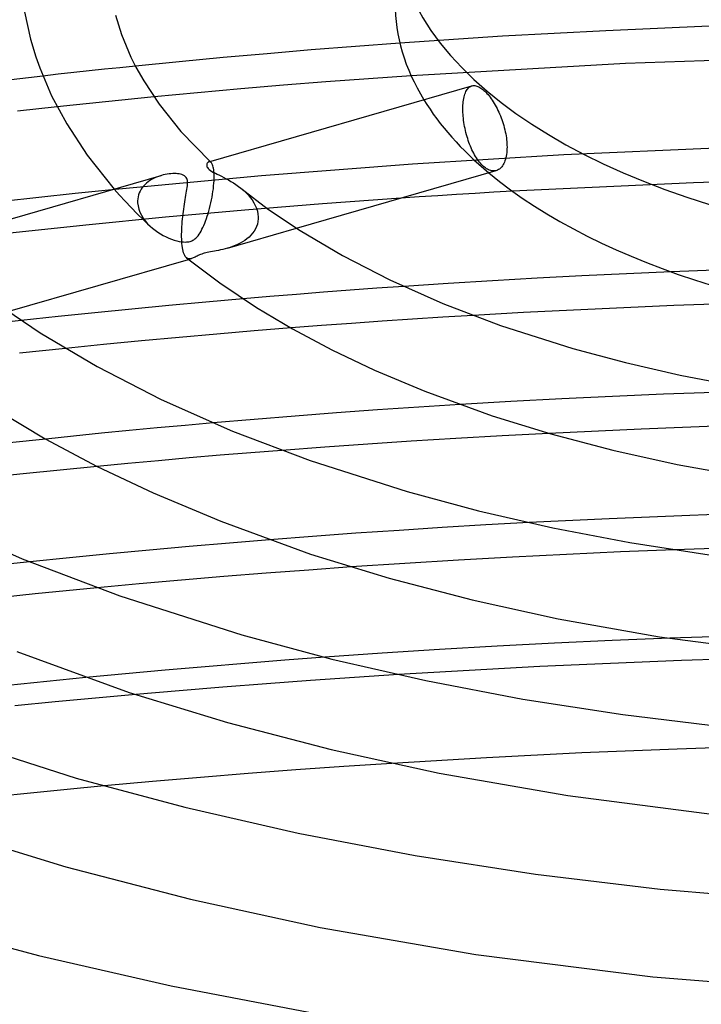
# Model space of a CAD drawing. Header units: millimetres. Extents: x -247 to 247, y -141 to 230.
# Tile 48 of 99: x -47 to -16, y 107 to 151. Entities that reach past the tile are written whole.
import ezdxf

# ---------------------------------------------------------------- set-up
doc = ezdxf.new("R2010")
doc.units = ezdxf.units.MM
doc.layers.add('HIDDEN', color=7, linetype='Continuous')
doc.layers.add('THICK', color=7, linetype='Continuous')

msp = doc.modelspace()

# ---------------------------------------------------------------- linework, layer by layer
at = {"layer": 'HIDDEN'}
for p, q in [((-20.449, 150.996), (-25.124, 150.74)), ((-15.762, 151.2), (-20.449, 150.996)), ((-25.124, 150.74), (-29.779, 150.431)), ((-9.786, 149.842), (-19.545, 149.509)), ((-43.864, 149.17), (-44.562, 149.094)), ((-43.165, 149.244), (-43.864, 149.17)), ((-42.465, 149.318), (-43.165, 149.244)), ((-41.765, 149.39), (-42.465, 149.318)), ((-19.545, 149.509), (-29.268, 148.955)), ((-45.26, 149.018), (-45.958, 148.94)), ((-44.562, 149.094), (-45.26, 149.018)), ((-26.785, 148.234), (-26.76, 148.282)), ((-26.76, 148.282), (-26.732, 148.326)), ((-26.732, 148.326), (-26.703, 148.364)), ((-26.703, 148.364), (-26.673, 148.398)), ((-26.673, 148.398), (-26.641, 148.427)), ((-26.641, 148.427), (-26.607, 148.452)), ((-26.607, 148.452), (-26.571, 148.472)), ((-26.571, 148.472), (-26.533, 148.488)), ((-42.387, 147.843), (-43.12, 147.769)), ((-41.653, 147.917), (-42.387, 147.843)), ((-40.92, 147.989), (-41.653, 147.917)), ((-26.905, 147.776), (-26.895, 147.852)), ((-26.895, 147.852), (-26.882, 147.925)), ((-26.882, 147.925), (-26.867, 147.995)), ((-26.867, 147.995), (-26.85, 148.061)), ((-26.85, 148.061), (-26.831, 148.123)), ((-26.831, 148.123), (-26.809, 148.181)), ((-26.809, 148.181), (-26.785, 148.234)), ((-44.582, 147.616), (-45.311, 147.538)), ((-43.852, 147.693), (-44.582, 147.616)), ((-43.12, 147.769), (-43.852, 147.693)), ((-26.923, 147.449), (-26.922, 147.533)), ((-26.922, 147.369), (-26.923, 147.449)), ((-26.922, 147.533), (-26.919, 147.616)), ((-26.919, 147.286), (-26.922, 147.369)), ((-26.919, 147.616), (-26.913, 147.697)), ((-26.913, 147.697), (-26.905, 147.776)), ((-26.914, 147.2), (-26.919, 147.286)), ((-26.908, 147.112), (-26.914, 147.2)), ((-26.899, 147.023), (-26.908, 147.112)), ((-26.888, 146.931), (-26.899, 147.023)), ((-26.875, 146.839), (-26.888, 146.931)), ((-26.86, 146.746), (-26.875, 146.839)), ((-26.843, 146.652), (-26.86, 146.746)), ((-26.825, 146.558), (-26.843, 146.652)), ((-26.804, 146.465), (-26.825, 146.558)), ((-26.782, 146.372), (-26.804, 146.465)), ((-26.758, 146.28), (-26.782, 146.372)), ((-26.732, 146.189), (-26.758, 146.28)), ((-26.705, 146.1), (-26.732, 146.189)), ((-26.677, 146.014), (-26.705, 146.1)), ((-26.647, 145.929), (-26.677, 146.014)), ((-26.616, 145.845), (-26.647, 145.929)), ((-26.583, 145.762), (-26.616, 145.845)), ((-26.548, 145.679), (-26.583, 145.762)), ((-26.512, 145.598), (-26.548, 145.679)), ((-26.474, 145.518), (-26.512, 145.598)), ((-15.442, 145.674), (-22.342, 145.367)), ((-22.342, 145.367), (-29.211, 144.949)), ((-26.434, 145.441), (-26.474, 145.518)), ((-26.393, 145.366), (-26.434, 145.441)), ((-26.351, 145.294), (-26.393, 145.366)), ((-26.308, 145.224), (-26.351, 145.294)), ((-26.264, 145.158), (-26.308, 145.224)), ((-26.219, 145.096), (-26.264, 145.158)), ((-38.425, 145.055), (-38.441, 145.05)), ((-38.408, 145.056), (-38.425, 145.055)), ((-38.391, 145.054), (-38.408, 145.056)), ((-38.373, 145.048), (-38.391, 145.054)), ((-38.384, 145.067), (-38.377, 145.06)), ((-38.377, 145.06), (-38.369, 145.053)), ((-38.356, 145.038), (-38.373, 145.048)), ((-38.369, 145.053), (-38.362, 145.045)), ((-38.362, 145.045), (-38.354, 145.038)), ((-38.339, 145.024), (-38.356, 145.038)), ((-38.354, 145.038), (-38.346, 145.031)), ((-38.346, 145.031), (-38.339, 145.024)), ((-38.32, 145.004), (-38.339, 145.024)), ((-38.302, 144.977), (-38.32, 145.004)), ((-38.284, 144.945), (-38.302, 144.977)), ((-38.268, 144.907), (-38.284, 144.945)), ((-38.252, 144.863), (-38.268, 144.907)), ((-38.239, 144.813), (-38.252, 144.863)), ((-38.226, 144.756), (-38.239, 144.813)), ((-38.216, 144.692), (-38.226, 144.756)), ((-38.208, 144.622), (-38.216, 144.692)), ((-29.211, 144.949), (-36.047, 144.421)), ((-26.174, 145.037), (-26.219, 145.096)), ((-26.128, 144.982), (-26.174, 145.037)), ((-26.082, 144.932), (-26.128, 144.982)), ((-26.036, 144.885), (-26.082, 144.932)), ((-25.991, 144.843), (-26.036, 144.885)), ((-25.945, 144.804), (-25.991, 144.843)), ((-25.899, 144.769), (-25.945, 144.804)), ((-25.852, 144.737), (-25.899, 144.769)), ((-25.804, 144.71), (-25.852, 144.737)), ((-25.756, 144.686), (-25.804, 144.71)), ((-25.709, 144.666), (-25.756, 144.686)), ((-25.661, 144.651), (-25.709, 144.666)), ((-36.047, 144.421), (-42.833, 143.783)), ((-41.029, 144.246), (-41.11, 144.196)), ((-40.945, 144.292), (-41.029, 144.246)), ((-40.859, 144.333), (-40.945, 144.292)), ((-40.77, 144.37), (-40.859, 144.333)), ((-40.68, 144.402), (-40.77, 144.37)), ((-40.59, 144.43), (-40.68, 144.402)), ((-38.201, 144.545), (-38.208, 144.622)), ((-38.198, 144.462), (-38.201, 144.545)), ((-38.2, 144.222), (-38.199, 144.237)), ((-38.2, 144.208), (-38.2, 144.222)), ((-38.199, 144.251), (-38.198, 144.265)), ((-38.199, 144.237), (-38.199, 144.251)), ((-38.196, 144.373), (-38.198, 144.462)), ((-38.198, 144.279), (-38.196, 144.373)), ((-38.198, 144.265), (-38.198, 144.279)), ((-25.614, 144.641), (-25.661, 144.651)), ((-25.568, 144.634), (-25.614, 144.641)), ((-25.522, 144.633), (-25.568, 144.634)), ((-25.477, 144.636), (-25.522, 144.633)), ((-25.434, 144.643), (-25.477, 144.636)), ((-25.391, 144.655), (-25.434, 144.643)), ((-8.245, 144.332), (-16.468, 144.1)), ((-42.728, 143.813), (-42.486, 143.541)), ((-41.505, 143.804), (-41.551, 143.724)), ((-41.453, 143.88), (-41.505, 143.804)), ((-41.395, 143.952), (-41.453, 143.88)), ((-41.331, 144.019), (-41.395, 143.952)), ((-41.262, 144.083), (-41.331, 144.019)), ((-41.188, 144.142), (-41.262, 144.083)), ((-41.11, 144.196), (-41.188, 144.142)), ((-38.25, 143.705), (-38.233, 143.831)), ((-38.233, 143.831), (-38.219, 143.955)), ((-38.219, 143.955), (-38.208, 144.076)), ((-38.208, 144.076), (-38.201, 144.193)), ((-38.201, 144.193), (-38.2, 144.208)), ((-36.988, 143.852), (-36.874, 143.756)), ((-16.468, 144.1), (-24.673, 143.715)), ((-42.486, 143.541), (-42.233, 143.265)), ((-41.658, 143.372), (-41.665, 143.278)), ((-41.643, 143.464), (-41.658, 143.372)), ((-41.62, 143.553), (-41.643, 143.464)), ((-41.589, 143.64), (-41.62, 143.553)), ((-41.551, 143.724), (-41.589, 143.64)), ((-38.318, 143.318), (-38.293, 143.447)), ((-38.293, 143.447), (-38.27, 143.576)), ((-38.27, 143.576), (-38.25, 143.705)), ((-36.874, 143.756), (-36.764, 143.654)), ((-36.764, 143.654), (-36.661, 143.547)), ((-36.661, 143.547), (-36.565, 143.435)), ((-36.565, 143.435), (-36.478, 143.318)), ((-29.74, 143.399), (-33.282, 143.143)), ((-42.233, 143.265), (-41.964, 142.983)), ((-41.964, 142.983), (-41.684, 142.697)), ((-41.665, 143.264), (-41.666, 143.25)), ((-41.666, 143.25), (-41.665, 143.236)), ((-41.665, 143.278), (-41.665, 143.264)), ((-41.665, 143.236), (-41.665, 143.222)), ((-41.665, 143.222), (-41.665, 143.207)), ((-41.665, 143.207), (-41.664, 143.193)), ((-41.664, 143.193), (-41.648, 143.05)), ((-41.648, 143.05), (-41.613, 142.907)), ((-41.613, 142.907), (-41.562, 142.766)), ((-38.441, 142.816), (-38.407, 142.938)), ((-38.407, 142.938), (-38.376, 143.063)), ((-38.376, 143.063), (-38.346, 143.19)), ((-38.346, 143.19), (-38.318, 143.318)), ((-33.282, 143.143), (-36.813, 142.858)), ((-36.478, 143.318), (-36.4, 143.196)), ((-36.4, 143.196), (-36.334, 143.071)), ((-36.334, 143.071), (-36.279, 142.943)), ((-36.279, 142.943), (-36.239, 142.813)), ((-40.396, 142.536), (-44.008, 142.18)), ((-41.684, 142.697), (-41.396, 142.413)), ((-41.562, 142.766), (-41.495, 142.627)), ((-41.495, 142.627), (-41.413, 142.494)), ((-41.413, 142.494), (-41.319, 142.366)), ((-36.813, 142.858), (-40.396, 142.536)), ((-38.586, 142.365), (-38.548, 142.472)), ((-38.548, 142.472), (-38.511, 142.583)), ((-38.511, 142.583), (-38.475, 142.697)), ((-38.475, 142.697), (-38.441, 142.816)), ((-36.239, 142.813), (-36.212, 142.681)), ((-36.201, 142.461), (-36.213, 142.342)), ((-36.212, 142.681), (-36.2, 142.549)), ((-36.2, 142.476), (-36.201, 142.461)), ((-36.2, 142.549), (-36.2, 142.534)), ((-36.2, 142.534), (-36.2, 142.52)), ((-36.2, 142.52), (-36.2, 142.505)), ((-36.2, 142.505), (-36.2, 142.49)), ((-36.2, 142.49), (-36.2, 142.476)), ((-44.008, 142.18), (-47.594, 141.798)), ((-41.396, 142.413), (-41.105, 142.134)), ((-41.319, 142.366), (-41.214, 142.244)), ((-41.214, 142.244), (-41.099, 142.129)), ((-41.099, 142.129), (-40.99, 142.033)), ((-40.99, 142.033), (-40.876, 141.943)), ((-38.791, 141.907), (-38.748, 141.988)), ((-38.748, 141.988), (-38.707, 142.075)), ((-38.707, 142.075), (-38.666, 142.167)), ((-38.666, 142.167), (-38.626, 142.264)), ((-38.626, 142.264), (-38.586, 142.365)), ((-37.588, 141.133), (-34.462, 142.036)), ((-36.325, 142.008), (-36.385, 141.906)), ((-36.276, 142.115), (-36.325, 142.008)), ((-36.239, 142.227), (-36.276, 142.115)), ((-36.213, 142.342), (-36.239, 142.227)), ((-40.876, 141.943), (-40.756, 141.859)), ((-40.756, 141.859), (-40.632, 141.78)), ((-40.632, 141.78), (-40.505, 141.709)), ((-40.505, 141.709), (-40.377, 141.645)), ((-40.377, 141.645), (-40.251, 141.588)), ((-40.251, 141.588), (-40.127, 141.54)), ((-39.116, 141.517), (-39.07, 141.55)), ((-39.07, 141.55), (-39.023, 141.59)), ((-39.023, 141.59), (-38.974, 141.64)), ((-38.974, 141.64), (-38.926, 141.698)), ((-38.926, 141.698), (-38.879, 141.762)), ((-38.879, 141.762), (-38.834, 141.831)), ((-38.834, 141.831), (-38.791, 141.907)), ((-36.71, 141.558), (-36.808, 141.486)), ((-36.617, 141.636), (-36.71, 141.558)), ((-36.532, 141.721), (-36.617, 141.636)), ((-36.454, 141.811), (-36.532, 141.721)), ((-36.385, 141.906), (-36.454, 141.811)), ((-40.127, 141.54), (-40.006, 141.5)), ((-40.006, 141.5), (-39.89, 141.467)), ((-39.89, 141.467), (-39.78, 141.442)), ((-39.78, 141.442), (-39.676, 141.425)), ((-39.676, 141.425), (-39.586, 141.416)), ((-39.586, 141.416), (-39.508, 141.413)), ((-39.508, 141.413), (-39.443, 141.415)), ((-39.443, 141.415), (-39.387, 141.42)), ((-39.387, 141.42), (-39.337, 141.428)), ((-39.337, 141.428), (-39.29, 141.439)), ((-39.29, 141.439), (-39.244, 141.453)), ((-39.244, 141.453), (-39.201, 141.471)), ((-39.201, 141.471), (-39.159, 141.491)), ((-39.159, 141.491), (-39.116, 141.517)), ((-37.697, 141.104), (-37.802, 141.078)), ((-37.588, 141.134), (-37.697, 141.104)), ((-37.475, 141.168), (-37.588, 141.134)), ((-37.361, 141.207), (-37.475, 141.168)), ((-37.246, 141.252), (-37.361, 141.207)), ((-37.132, 141.302), (-37.246, 141.252)), ((-37.02, 141.358), (-37.132, 141.302)), ((-36.912, 141.419), (-37.02, 141.358)), ((-36.808, 141.486), (-36.912, 141.419)), ((-39.41, 140.671), (-39.444, 140.693)), ((-39.374, 140.657), (-39.41, 140.671)), ((-39.338, 140.649), (-39.374, 140.657)), ((-39.356, 140.623), (-39.221, 140.662)), ((-39.3, 140.648), (-39.338, 140.649)), ((-39.261, 140.653), (-39.3, 140.648)), ((-39.221, 140.662), (-39.261, 140.653)), ((-39.182, 140.675), (-39.221, 140.662)), ((-39.143, 140.691), (-39.182, 140.675)), ((-39.102, 140.709), (-39.143, 140.691)), ((-39.061, 140.729), (-39.102, 140.709)), ((-39.017, 140.752), (-39.061, 140.729)), ((-38.971, 140.775), (-39.017, 140.752)), ((-38.921, 140.799), (-38.971, 140.775)), ((-38.868, 140.824), (-38.921, 140.799)), ((-38.814, 140.847), (-38.868, 140.824)), ((-38.758, 140.868), (-38.814, 140.847)), ((-38.702, 140.887), (-38.758, 140.868)), ((-38.642, 140.905), (-38.702, 140.887)), ((-38.579, 140.922), (-38.642, 140.905)), ((-38.51, 140.938), (-38.579, 140.922)), ((-38.435, 140.953), (-38.51, 140.938)), ((-38.357, 140.969), (-38.435, 140.953)), ((-38.274, 140.984), (-38.357, 140.969)), ((-38.188, 141), (-38.274, 140.984)), ((-38.098, 141.016), (-38.188, 141)), ((-38.003, 141.035), (-38.098, 141.016)), ((-37.905, 141.055), (-38.003, 141.035)), ((-37.802, 141.078), (-37.905, 141.055)), ((-14.829, 140.156), (-17.483, 140.058)), ((-30.82, 139.314), (-32.034, 139.226)), ((-29.605, 139.399), (-30.82, 139.314)), ((-35.671, 138.94), (-36.88, 138.838)), ((-34.46, 139.038), (-35.671, 138.94)), ((-33.247, 139.134), (-34.46, 139.038)), ((-32.034, 139.226), (-33.247, 139.134)), ((-27.831, 137.999), (-29.21, 137.91)), ((-26.45, 138.083), (-27.831, 137.999)), ((-46.943, 137.852), (-51.769, 137.291)), ((-33.338, 137.62), (-34.709, 137.515)), ((-31.964, 137.721), (-33.338, 137.62)), ((-30.588, 137.818), (-31.964, 137.721)), ((-29.21, 137.91), (-30.588, 137.818)), ((-45.98, 136.479), (-47.021, 136.369)), ((-44.937, 136.587), (-45.98, 136.479)), ((-20.139, 134.408), (-22.444, 134.297)), ((-17.832, 134.507), (-20.139, 134.408)), ((-15.523, 134.594), (-17.832, 134.507)), ((-24.746, 134.174), (-27.045, 134.04)), ((-22.444, 134.297), (-24.746, 134.174)), ((-39.517, 133.096), (-40.783, 132.98)), ((-38.248, 133.209), (-39.517, 133.096)), ((-14.939, 133.076), (-18.842, 132.929)), ((-43.309, 132.737), (-44.569, 132.61)), ((-42.048, 132.86), (-43.309, 132.737)), ((-40.783, 132.98), (-42.048, 132.86)), ((-18.842, 132.929), (-23.02, 132.735)), ((-44.569, 132.61), (-45.827, 132.479)), ((-37.929, 131.739), (-39.323, 131.62)), ((-36.533, 131.854), (-37.929, 131.739)), ((-35.135, 131.965), (-36.533, 131.854)), ((-42.105, 131.368), (-43.492, 131.237)), ((-40.716, 131.496), (-42.105, 131.368)), ((-39.323, 131.62), (-40.716, 131.496)), ((-23.924, 128.688), (-25.89, 128.58)), ((-31.777, 128.203), (-33.734, 128.06)), ((-29.818, 128.337), (-31.777, 128.203)), ((-27.855, 128.463), (-29.818, 128.337)), ((-25.89, 128.58), (-27.855, 128.463)), ((-33.734, 128.06), (-35.687, 127.909)), ((-19.78, 127.357), (-22.228, 127.246)), ((-17.33, 127.454), (-19.78, 127.357)), ((-46.557, 126.907), (-47.85, 126.77)), ((-29.552, 126.837), (-31.984, 126.676)), ((-27.115, 126.986), (-29.552, 126.837)), ((-24.674, 127.123), (-27.115, 126.986)), ((-22.228, 127.246), (-24.674, 127.123)), ((-44.905, 125.597), (-46.303, 125.458)), ((-43.504, 125.732), (-44.905, 125.597)), ((-46.303, 125.458), (-47.699, 125.314)), ((-14.836, 123.538), (-17.549, 123.443)), ((-34.99, 122.446), (-36.802, 122.304)), ((-33.174, 122.581), (-34.99, 122.446)), ((-40.415, 121.999), (-42.215, 121.835)), ((-38.611, 122.155), (-40.415, 121.999)), ((-36.802, 122.304), (-38.611, 122.155)), ((-42.215, 121.835), (-44.014, 121.665)), ((-33.829, 121.529), (-35.817, 121.382)), ((-31.838, 121.667), (-33.829, 121.529)), ((-29.844, 121.797), (-31.838, 121.667)), ((-39.78, 121.065), (-41.754, 120.894)), ((-37.801, 121.228), (-39.78, 121.065)), ((-35.817, 121.382), (-37.801, 121.228)), ((-17.214, 118.419), (-21.533, 118.242)), ((-12.893, 118.557), (-17.214, 118.419)), ((-25.846, 118.025), (-30.149, 117.769)), ((-21.533, 118.242), (-25.846, 118.025)), ((-44.853, 116.586), (-46.525, 116.421)), ((-43.183, 116.745), (-44.853, 116.586)), ((-46.525, 116.421), (-48.194, 116.249))]:
    msp.add_line(p, q, dxfattribs=at)
msp.add_ellipse((0, 152.247), major_axis=(-30, 0), ratio=0.5, start_param=0.296466, end_param=0.538784, dxfattribs=at)
at = {"layer": 'THICK'}
for p, q in [((-46.799, 151.85), (-46.522, 150.616)), ((-42.673, 151.696), (-42.398, 150.821)), ((-46.522, 150.616), (-46.283, 149.816)), ((-42.398, 150.821), (-41.966, 149.8)), ((-33.792, 150.122), (-35.793, 149.953)), ((-31.787, 150.282), (-33.792, 150.122)), ((-29.779, 150.431), (-31.787, 150.282)), ((-46.283, 149.816), (-46.1, 149.31)), ((-41.966, 149.8), (-41.739, 149.34)), ((-39.781, 149.587), (-41.765, 149.39)), ((-37.79, 149.775), (-39.781, 149.587)), ((-35.793, 149.953), (-37.79, 149.775)), ((-46.1, 149.31), (-45.565, 148.045)), ((-41.739, 149.34), (-41.389, 148.725)), ((-45.958, 148.94), (-47.658, 148.744)), ((-41.389, 148.725), (-40.693, 147.667)), ((-31.203, 148.818), (-33.132, 148.672)), ((-29.268, 148.955), (-31.203, 148.818)), ((-36.993, 148.353), (-38.95, 148.176)), ((-38.434, 145.053), (-26.518, 148.493)), ((-35.057, 148.518), (-36.993, 148.353)), ((-33.132, 148.672), (-35.057, 148.518)), ((-26.533, 148.488), (-26.495, 148.498)), ((-26.495, 148.498), (-26.457, 148.504)), ((-26.457, 148.504), (-26.417, 148.506)), ((-26.417, 148.506), (-26.375, 148.503)), ((-26.375, 148.503), (-26.333, 148.496)), ((-26.333, 148.496), (-26.289, 148.484)), ((-26.289, 148.484), (-26.245, 148.468)), ((-26.245, 148.468), (-26.2, 148.448)), ((-26.2, 148.448), (-26.154, 148.423)), ((-26.154, 148.423), (-26.108, 148.395)), ((-26.108, 148.395), (-26.062, 148.363)), ((-26.062, 148.363), (-26.016, 148.328)), ((-26.016, 148.328), (-25.971, 148.289)), ((-25.971, 148.289), (-25.925, 148.247)), ((-25.925, 148.247), (-25.878, 148.201)), ((-45.565, 148.045), (-44.879, 146.765)), ((-38.95, 148.176), (-40.92, 147.989)), ((-25.878, 148.201), (-25.831, 148.15)), ((-25.831, 148.15), (-25.783, 148.096)), ((-25.783, 148.096), (-25.735, 148.038)), ((-25.735, 148.038), (-25.688, 147.976)), ((-25.688, 147.976), (-25.64, 147.911)), ((-25.64, 147.911), (-25.594, 147.843)), ((-25.594, 147.843), (-25.547, 147.772)), ((-45.311, 147.538), (-47.107, 147.341)), ((-40.693, 147.667), (-39.703, 146.43)), ((-25.547, 147.772), (-25.502, 147.698)), ((-25.502, 147.698), (-25.458, 147.622)), ((-25.458, 147.622), (-25.415, 147.544)), ((-25.415, 147.544), (-25.373, 147.464)), ((-25.373, 147.464), (-25.333, 147.383)), ((-25.333, 147.383), (-25.295, 147.301)), ((-25.295, 147.301), (-25.258, 147.219)), ((-25.258, 147.219), (-25.224, 147.136)), ((-25.224, 147.136), (-25.19, 147.051)), ((-25.19, 147.051), (-25.158, 146.963)), ((-25.158, 146.963), (-25.127, 146.874)), ((-44.879, 146.765), (-43.958, 145.355)), ((-25.127, 146.874), (-25.098, 146.784)), ((-25.098, 146.784), (-25.071, 146.692)), ((-25.071, 146.692), (-25.045, 146.6)), ((-25.045, 146.6), (-25.022, 146.507)), ((-25.022, 146.507), (-25.001, 146.415)), ((-39.703, 146.43), (-38.384, 145.067)), ((-25.001, 146.415), (-24.983, 146.323)), ((-24.983, 146.323), (-24.967, 146.231)), ((-24.967, 146.231), (-24.953, 146.141)), ((-24.953, 146.141), (-24.942, 146.052)), ((-24.942, 146.052), (-24.934, 145.965)), ((-24.934, 145.965), (-24.928, 145.879)), ((-24.928, 145.879), (-24.924, 145.797)), ((-24.924, 145.632), (-24.928, 145.549)), ((-24.924, 145.797), (-24.923, 145.717)), ((-24.923, 145.717), (-24.924, 145.632)), ((-43.958, 145.355), (-42.728, 143.813)), ((-24.992, 145.166), (-25.014, 145.099)), ((-24.974, 145.237), (-24.992, 145.166)), ((-24.958, 145.311), (-24.974, 145.237)), ((-24.945, 145.388), (-24.958, 145.311)), ((-24.935, 145.468), (-24.945, 145.388)), ((-24.928, 145.549), (-24.935, 145.468)), ((-38.532, 144.916), (-38.533, 144.89)), ((-38.533, 144.89), (-38.531, 144.859)), ((-38.528, 144.939), (-38.532, 144.916)), ((-38.531, 144.859), (-38.521, 144.824)), ((-38.521, 144.961), (-38.528, 144.939)), ((-38.512, 144.981), (-38.521, 144.961)), ((-38.521, 144.824), (-38.501, 144.784)), ((-38.501, 145), (-38.512, 144.981)), ((-38.488, 145.017), (-38.501, 145)), ((-38.501, 144.784), (-38.469, 144.742)), ((-38.474, 145.031), (-38.488, 145.017)), ((-38.458, 145.042), (-38.474, 145.031)), ((-38.469, 144.742), (-38.424, 144.699)), ((-38.441, 145.05), (-38.458, 145.042)), ((-38.424, 144.699), (-38.365, 144.655)), ((-25.348, 144.672), (-25.391, 144.655)), ((-25.306, 144.694), (-25.348, 144.672)), ((-25.266, 144.721), (-25.306, 144.694)), ((-25.228, 144.751), (-25.266, 144.721)), ((-25.192, 144.786), (-25.228, 144.751)), ((-25.157, 144.827), (-25.192, 144.786)), ((-25.124, 144.872), (-25.157, 144.827)), ((-25.093, 144.922), (-25.124, 144.872)), ((-25.064, 144.976), (-25.093, 144.922)), ((-25.038, 145.036), (-25.064, 144.976)), ((-25.014, 145.099), (-25.038, 145.036)), ((-51.428, 141.302), (-40.594, 144.429)), ((-40.502, 144.454), (-40.59, 144.43)), ((-40.414, 144.473), (-40.502, 144.454)), ((-40.327, 144.489), (-40.414, 144.473)), ((-40.241, 144.501), (-40.327, 144.489)), ((-40.158, 144.509), (-40.241, 144.501)), ((-40.077, 144.514), (-40.158, 144.509)), ((-39.999, 144.515), (-40.077, 144.514)), ((-39.925, 144.513), (-39.999, 144.515)), ((-39.855, 144.508), (-39.925, 144.513)), ((-39.787, 144.5), (-39.855, 144.508)), ((-39.72, 144.487), (-39.787, 144.5)), ((-39.657, 144.469), (-39.72, 144.487)), ((-39.599, 144.447), (-39.657, 144.469)), ((-39.547, 144.418), (-39.599, 144.447)), ((-39.503, 144.384), (-39.547, 144.418)), ((-39.468, 144.344), (-39.503, 144.384)), ((-39.442, 144.299), (-39.468, 144.344)), ((-39.424, 144.25), (-39.442, 144.299)), ((-39.412, 144.199), (-39.424, 144.25)), ((-38.365, 144.655), (-38.296, 144.612)), ((-38.296, 144.612), (-38.22, 144.569)), ((-38.22, 144.569), (-38.138, 144.527)), ((-38.138, 144.527), (-38.053, 144.485)), ((-38.053, 144.485), (-37.961, 144.44)), ((-37.961, 144.44), (-37.864, 144.392)), ((-37.864, 144.392), (-37.762, 144.34)), ((-37.762, 144.34), (-37.656, 144.285)), ((-37.656, 144.285), (-37.547, 144.225)), ((-37.547, 144.225), (-37.436, 144.16)), ((-34.462, 142.036), (-25.408, 144.65)), ((-42.833, 143.783), (-44.489, 143.61)), ((-39.444, 143.715), (-39.431, 143.799)), ((-39.431, 143.799), (-39.42, 143.878)), ((-39.42, 143.878), (-39.412, 143.953)), ((-39.406, 144.145), (-39.412, 144.199)), ((-39.412, 143.953), (-39.407, 144.022)), ((-39.407, 144.022), (-39.405, 144.086)), ((-39.405, 144.086), (-39.406, 144.145)), ((-37.436, 144.16), (-37.324, 144.091)), ((-37.324, 144.091), (-37.211, 144.016)), ((-37.211, 144.016), (-37.099, 143.937)), ((-37.099, 143.937), (-36.988, 143.852)), ((-36.984, 143.848), (-35.726, 142.893)), ((-46.142, 143.43), (-47.792, 143.244)), ((-44.489, 143.61), (-46.142, 143.43)), ((-39.523, 143.232), (-39.507, 143.335)), ((-39.507, 143.335), (-39.49, 143.435)), ((-39.49, 143.435), (-39.474, 143.532)), ((-39.474, 143.532), (-39.458, 143.626)), ((-39.458, 143.626), (-39.444, 143.715)), ((-28.897, 143.456), (-29.74, 143.399)), ((-28.054, 143.511), (-28.897, 143.456)), ((-27.209, 143.564), (-28.054, 143.511)), ((-26.365, 143.616), (-27.209, 143.564)), ((-25.519, 143.666), (-26.365, 143.616)), ((-24.673, 143.715), (-25.519, 143.666)), ((-39.588, 142.798), (-39.573, 142.909)), ((-39.573, 142.909), (-39.557, 143.019)), ((-39.557, 143.019), (-39.54, 143.126)), ((-39.54, 143.126), (-39.523, 143.232)), ((-35.726, 142.893), (-34.296, 141.929)), ((-39.639, 142.339), (-39.628, 142.455)), ((-39.628, 142.455), (-39.616, 142.571)), ((-39.616, 142.571), (-39.602, 142.685)), ((-39.602, 142.685), (-39.588, 142.798)), ((-39.667, 141.875), (-39.663, 141.99)), ((-39.663, 141.99), (-39.657, 142.106)), ((-39.657, 142.106), (-39.649, 142.222)), ((-39.649, 142.222), (-39.639, 142.339)), ((-39.67, 141.764), (-39.667, 141.875)), ((-39.67, 141.654), (-39.67, 141.764)), ((-39.668, 141.548), (-39.67, 141.654)), ((-39.667, 141.533), (-39.668, 141.548)), ((-34.296, 141.929), (-32.385, 140.798)), ((-39.667, 141.519), (-39.667, 141.533)), ((-39.666, 141.504), (-39.667, 141.519)), ((-39.666, 141.49), (-39.666, 141.504)), ((-39.665, 141.475), (-39.666, 141.49)), ((-39.664, 141.461), (-39.665, 141.475)), ((-39.657, 141.352), (-39.664, 141.461)), ((-39.647, 141.25), (-39.657, 141.352)), ((-39.634, 141.155), (-39.647, 141.25)), ((-39.619, 141.068), (-39.634, 141.155)), ((-39.601, 140.99), (-39.619, 141.068)), ((-39.58, 140.92), (-39.601, 140.99)), ((-39.557, 140.859), (-39.58, 140.92)), ((-39.532, 140.806), (-39.557, 140.859)), ((-39.505, 140.761), (-39.532, 140.806)), ((-39.476, 140.724), (-39.505, 140.761)), ((-39.445, 140.695), (-39.476, 140.724)), ((-39.445, 140.695), (-37.944, 139.563)), ((-32.385, 140.798), (-30.23, 139.691)), ((-47.542, 138.26), (-39.356, 140.623)), ((-23.557, 139.771), (-25.577, 139.656)), ((-21.535, 139.876), (-23.557, 139.771)), ((-19.51, 139.972), (-21.535, 139.876)), ((-17.483, 140.058), (-19.51, 139.972)), ((-37.944, 139.563), (-36.277, 138.45)), ((-30.23, 139.691), (-27.837, 138.63)), ((-27.593, 139.532), (-29.605, 139.399)), ((-25.577, 139.656), (-27.593, 139.532)), ((-48.158, 138.695), (-46.085, 137.292)), ((-40.25, 138.535), (-41.929, 138.374)), ((-38.567, 138.69), (-40.25, 138.535)), ((-36.88, 138.838), (-38.567, 138.69)), ((-36.277, 138.45), (-34.642, 137.477)), ((-27.837, 138.63), (-25.22, 137.634)), ((-19.633, 138.435), (-21.908, 138.329)), ((-17.357, 138.529), (-19.633, 138.435)), ((-15.081, 138.611), (-17.357, 138.529)), ((-45.274, 138.032), (-46.943, 137.852)), ((-43.603, 138.206), (-45.274, 138.032)), ((-41.929, 138.374), (-43.603, 138.206)), ((-24.18, 138.211), (-26.45, 138.083)), ((-21.908, 138.329), (-24.18, 138.211)), ((-25.22, 137.634), (-21.945, 136.588)), ((-46.085, 137.292), (-43.503, 135.763)), ((-39.78, 137.087), (-41.495, 136.927)), ((-38.076, 137.238), (-39.78, 137.087)), ((-36.389, 137.38), (-38.076, 137.238)), ((-34.709, 137.515), (-36.389, 137.38)), ((-34.642, 137.477), (-32.858, 136.526)), ((-43.216, 136.761), (-44.937, 136.587)), ((-41.495, 136.927), (-43.216, 136.761)), ((-32.858, 136.526), (-30.932, 135.608)), ((-21.945, 136.588), (-19.559, 135.948)), ((-43.503, 135.763), (-40.594, 134.27)), ((-19.559, 135.948), (-17.073, 135.378)), ((-30.932, 135.608), (-28.65, 134.65)), ((-17.073, 135.378), (-14.499, 134.882)), ((-28.65, 134.65), (-25.6, 133.536)), ((-40.594, 134.27), (-37.37, 132.839)), ((-27.045, 134.04), (-28.918, 133.921)), ((-48, 133.771), (-45.849, 132.492)), ((-34.523, 133.517), (-36.387, 133.367)), ((-32.656, 133.66), (-34.523, 133.517)), ((-30.788, 133.795), (-32.656, 133.66)), ((-28.918, 133.921), (-30.788, 133.795)), ((-25.6, 133.536), (-22.932, 132.71)), ((-36.387, 133.367), (-38.248, 133.209)), ((-37.37, 132.839), (-33.848, 131.499)), ((-25.143, 132.625), (-27.235, 132.506)), ((-23.02, 132.735), (-25.143, 132.625)), ((-22.932, 132.71), (-20.128, 131.969)), ((-45.827, 132.479), (-47.475, 132.303)), ((-45.849, 132.492), (-43.5, 131.24)), ((-31.226, 132.251), (-33.182, 132.112)), ((-29.265, 132.382), (-31.226, 132.251)), ((-27.235, 132.506), (-29.265, 132.382)), ((-33.182, 132.112), (-35.135, 131.965)), ((-20.128, 131.969), (-17.209, 131.322)), ((-33.848, 131.499), (-29.445, 130.093)), ((-17.209, 131.322), (-13.836, 130.719)), ((-46.853, 130.898), (-48.529, 130.72)), ((-45.174, 131.071), (-46.853, 130.898)), ((-43.492, 131.237), (-45.174, 131.071)), ((-43.5, 131.24), (-40.961, 130.031)), ((-40.961, 130.031), (-37.894, 128.746)), ((-29.445, 130.093), (-26.21, 129.226)), ((-26.21, 129.226), (-22.84, 128.454)), ((-12.984, 129.135), (-16.638, 129.015)), ((-50.958, 128.848), (-46.903, 127.049)), ((-37.894, 128.746), (-33.823, 127.263)), ((-20.285, 128.866), (-23.924, 128.688)), ((-16.638, 129.015), (-20.285, 128.866)), ((-22.84, 128.454), (-19.352, 127.785)), ((-37.507, 127.76), (-39.322, 127.605)), ((-35.687, 127.909), (-37.507, 127.76)), ((-19.352, 127.785), (-15.765, 127.225)), ((-42.943, 127.271), (-44.751, 127.093)), ((-41.134, 127.441), (-42.943, 127.271)), ((-39.322, 127.605), (-41.134, 127.441)), ((-33.823, 127.263), (-30.258, 126.165)), ((-14.781, 127.542), (-17.33, 127.454)), ((-46.903, 127.049), (-42.475, 125.363)), ((-44.751, 127.093), (-46.557, 126.907)), ((-35.835, 126.393), (-37.758, 126.24)), ((-33.911, 126.539), (-35.835, 126.393)), ((-31.984, 126.676), (-33.911, 126.539)), ((-39.677, 126.078), (-41.593, 125.909)), ((-37.758, 126.24), (-39.677, 126.078)), ((-30.258, 126.165), (-26.509, 125.181)), ((-41.593, 125.909), (-43.504, 125.732)), ((-42.475, 125.363), (-36.945, 123.598)), ((-26.509, 125.181), (-22.603, 124.323)), ((-22.603, 124.323), (-18.005, 123.513)), ((-36.945, 123.598), (-32.861, 122.503)), ((-20.16, 123.337), (-22.768, 123.215)), ((-17.549, 123.443), (-20.16, 123.337)), ((-18.005, 123.513), (-12.72, 122.823)), ((-47.137, 122.841), (-42.047, 120.991)), ((-27.978, 122.928), (-30.578, 122.762)), ((-25.374, 123.079), (-27.978, 122.928)), ((-22.768, 123.215), (-25.374, 123.079)), ((-30.578, 122.762), (-33.174, 122.581)), ((-32.861, 122.503), (-28.606, 121.53)), ((-17.02, 122.429), (-20.232, 122.303)), ((-13.802, 122.533), (-17.02, 122.429)), ((-26.643, 121.987), (-29.844, 121.797)), ((-23.438, 122.156), (-26.643, 121.987)), ((-20.232, 122.303), (-23.438, 122.156)), ((-45.781, 121.49), (-47.547, 121.308)), ((-44.014, 121.665), (-45.781, 121.49)), ((-28.606, 121.53), (-24.204, 120.688)), ((-45.402, 120.556), (-47.224, 120.376)), ((-43.579, 120.729), (-45.402, 120.556)), ((-41.754, 120.894), (-43.579, 120.729)), ((-42.047, 120.991), (-37.585, 119.621)), ((-24.204, 120.688), (-19.677, 119.985)), ((-19.677, 119.985), (-15.05, 119.426)), ((-51.103, 119.228), (-44.445, 117.103)), ((-37.585, 119.621), (-32.89, 118.393)), ((-32.89, 118.393), (-27.998, 117.324)), ((-34.491, 117.47), (-36.654, 117.306)), ((-32.322, 117.625), (-34.491, 117.47)), ((-30.149, 117.769), (-32.322, 117.625)), ((-44.445, 117.103), (-39.519, 115.783)), ((-38.812, 117.132), (-40.986, 116.946)), ((-36.654, 117.306), (-38.812, 117.132)), ((-27.998, 117.324), (-22.173, 116.308)), ((-40.986, 116.946), (-43.183, 116.745)), ((-22.173, 116.308), (-15.517, 115.453)), ((-39.519, 115.783), (-34.389, 114.61)), ((-50.271, 114.719), (-44.912, 113.076)), ((-34.389, 114.61), (-29.082, 113.596)), ((-29.082, 113.596), (-23.624, 112.749)), ((-44.912, 113.076), (-39.273, 111.606)), ((-23.624, 112.749), (-17.985, 112.071)), ((-17.985, 112.071), (-12.252, 111.576)), ((-39.273, 111.606), (-33.395, 110.326)), ((-51.945, 110.608), (-46.162, 109.058)), ((-33.395, 110.326), (-26.341, 109.103)), ((-46.162, 109.058), (-40.14, 107.683)), ((-26.341, 109.103), (-18.314, 108.083)), ((-18.314, 108.083), (-10.205, 107.44)), ((-40.14, 107.683), (-33.908, 106.495))]:
    msp.add_line(p, q, dxfattribs=at)
for centre, major_axis, start_param, end_param in [((0, 155.885), (30, 0), -3.141581, -0.523599), ((0, 152.247), (-30, 0), 0.000012, 0.296466), ((0, 152.247), (-30, 0), 0.538784, 1.50408)]:
    msp.add_ellipse(centre, major_axis=major_axis, ratio=0.5, start_param=start_param, end_param=end_param, dxfattribs=at)

doc.saveas('drawing.dxf')
